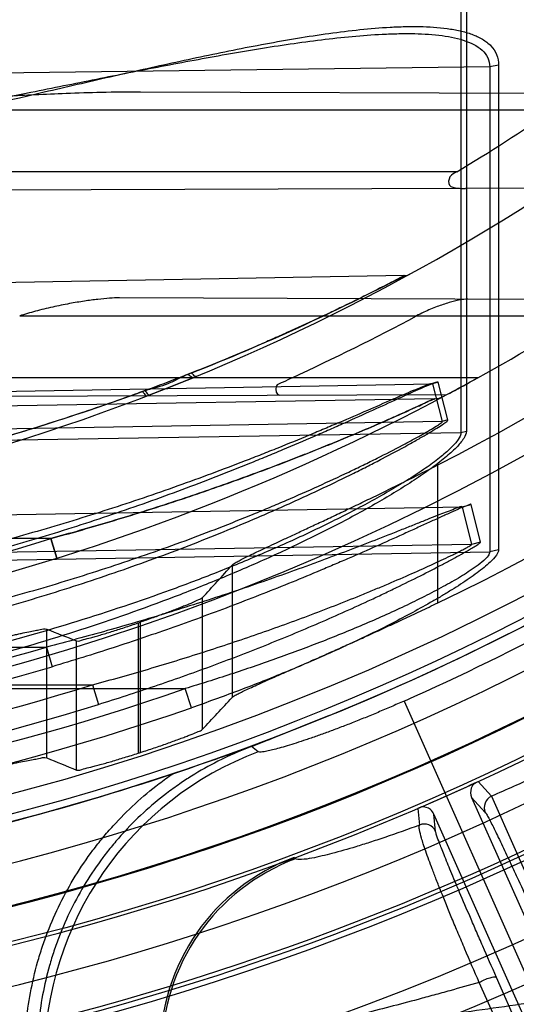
# Model space of a CAD drawing. Header units: millimetres. Extents: x 0 to 297, y 0 to 210.
# Tile 18 of 256: x 145.9488 to 146.0332, y 90.626 to 90.7934. Entities that reach past the tile are written whole.
import ezdxf

# ---------------------------------------------------------------- set-up
doc = ezdxf.new("R2010")
doc.units = ezdxf.units.MM
doc.header["$LTSCALE"] = 16.335
doc.layers.get('0').update_dxf_attribs({"linetype": 'CONTINUOUS'})
for name, color, linetype in [('01_GLOBAL', 7, 'CONTINUOUS'), ('INTFCLR_1', 7, 'CONTINUOUS'), ('INTFCLR_144815', 7, 'CONTINUOUS')]:
    doc.layers.add(name, color=color, linetype=linetype)

msp = doc.modelspace()

# ---------------------------------------------------------------- linework, layer by layer
at = {"color": 7, "linetype": 'Continuous'}
msp.add_circle((146.8548034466, 92.13446435), 2.66, dxfattribs=at)
at = {"color": 9, "linetype": 'Continuous'}
msp.add_arc((146.8548034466, 92.13446435), 2.6259090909, 182.9674534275, 267.0325465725, dxfattribs=at)
at = {"layer": '01_GLOBAL', "color": 7, "linetype": 'Continuous'}
msp.add_circle((146.8548034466, 92.13446435), 2.695, dxfattribs=at)
at = {"layer": 'INTFCLR_1', "color": 9, "linetype": 'Continuous'}
for p, q in [((146.0237571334, 90.8010876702), (146.0237571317, 90.7232192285)), ((146.0246863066, 90.8012645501), (146.0246863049, 90.7234472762)), ((146.0301730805, 90.785622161), (146.0286589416, 90.7853406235)), ((146.0301730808, 90.78562215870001), (146.0301730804, 90.7032798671)), ((146.0286589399, 90.7853406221), (145.8640466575, 90.78317755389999)), ((146.0286589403, 90.7853406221), (146.0286589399, 90.7029168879)), ((146.0488841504, 90.7807881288), (145.9692814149, 90.78106599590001)), ((145.9117306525, 90.7780186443), (146.0394833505, 90.7780186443)), ((146.0230607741, 90.7675186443), (145.8326077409, 90.7675186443)), ((146.0245442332, 90.764664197), (145.9223188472, 90.7643073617)), ((146.0141199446, 90.7498650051), (145.8396077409, 90.7468188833)), ((146.0488330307, 90.74578830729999), (145.9657333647, 90.746078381)), ((145.9487531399, 90.74301864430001), (146.0444739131, 90.74301864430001)), ((146.0266575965, 90.7325186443), (145.9091496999, 90.7325186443)), ((145.8396077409, 90.7283619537), (146.0189479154, 90.7314900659)), ((146.0189479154, 90.7314900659), (146.0188638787, 90.7315212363)), ((146.0198976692, 90.7317360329), (146.0189479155, 90.7314900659)), ((146.0189479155, 90.7314900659), (146.0205980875, 90.72510026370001)), ((146.0215404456, 90.7253423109), (146.0198976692, 90.7317360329)), ((146.019255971, 90.7289514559), (145.8640466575, 90.72624226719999)), ((145.9083029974, 90.72925843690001), (146.021387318, 90.7296531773)), ((146.0205980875, 90.72510026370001), (145.8396077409, 90.72194336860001)), ((146.0215404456, 90.7253423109), (146.0205980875, 90.72510026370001)), ((145.8396077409, 90.7200994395), (146.0237571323, 90.7232192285)), ((146.0237571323, 90.7232192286), (146.0246863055, 90.7234472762)), ((145.8640466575, 90.707800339), (146.02396035, 90.7105896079)), ((146.02396035, 90.7105896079), (146.0239103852, 90.7106061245)), ((146.02396035, 90.7105896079), (146.0255064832, 90.71098023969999)), ((146.02396035, 90.7105896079), (146.0255708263, 90.70419911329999)), ((146.0271054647, 90.7045838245), (146.0255064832, 90.71098023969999)), ((145.9540553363, 90.7051822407), (145.8606077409, 90.7051822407)), ((146.0255708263, 90.70419911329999), (145.8640466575, 90.7013817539)), ((145.9550406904, 90.7018423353), (145.9540553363, 90.7051822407)), ((145.9540553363, 90.7051822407), (145.955040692, 90.7018423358)), ((146.0271054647, 90.7045838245), (146.0255708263, 90.70419911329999)), ((145.8640466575, 90.7001280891), (146.0286589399, 90.7029168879)), ((146.0301730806, 90.703279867), (146.02865894, 90.7029168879)), ((145.8606077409, 90.68675566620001), (145.9533156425, 90.68675566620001)), ((145.9533156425, 90.68675566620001), (145.9542482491, 90.68340235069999)), ((145.8606077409, 90.6803370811), (145.9611497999, 90.6803370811)), ((145.9611499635, 90.6803370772), (145.9621288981, 90.6769982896)), ((145.8326077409, 90.6796875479), (145.976882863, 90.6796875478)), ((145.9779654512, 90.67643207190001), (145.976882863, 90.6796875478))]:
    msp.add_line(p, q, dxfattribs=at)
at = {"layer": 'INTFCLR_1', "color": 6, "linetype": 'Continuous'}
for p, q in [((146.0394220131, 90.76471613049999), (146.0245442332, 90.764664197)), ((145.978781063, 90.7327499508), (145.9782187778, 90.7325186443))]:
    msp.add_line(p, q, dxfattribs=at)
at = {"layer": 'INTFCLR_1', "color": 7, "linetype": 'Continuous'}
for p, q in [((145.9705458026, 90.7294703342), (145.9782187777, 90.7325186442)), ((145.9782187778, 90.7325186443), (145.9766829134, 90.73189143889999)), ((146.0266575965, 90.7325186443), (146.0251005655, 90.73166102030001)), ((145.9762656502, 90.7317236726), (145.9708273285, 90.7295789))]:
    msp.add_line(p, q, dxfattribs=at)
at = {"layer": 'INTFCLR_1', "color": 6, "linetype": 'Continuous'}
for centre, radius, start, end in [((145.8396077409, 91.0702686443), 0.4224162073, 270, 90.00000002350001), ((145.8396077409, 91.0702686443), 0.4014439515, 270, 90.00000002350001), ((145.8415251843, 91.06953893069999), 0.3523796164, 301.0088492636, 304.1786423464), ((145.8396077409, 91.0702686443), 0.3860864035, 298.9781910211, 302.8139688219), ((145.8389862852, 91.0731854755), 0.3747125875, 294.6129913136, 298.2222021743), ((145.8398795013, 91.07027185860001), 0.411836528, 273.3847160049, 287.2678979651)]:
    msp.add_arc(centre, radius, start, end, dxfattribs=at)
at = {"layer": 'INTFCLR_1', "color": 9, "linetype": 'Continuous'}
for centre, radius, start, end in [((145.8396077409, 91.0702686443), 0.2950857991, 270.0000000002, 337.5066823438), ((145.8396077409, 91.0702686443), 0.3650864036, 269.9999999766, 303.1824438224), ((145.8426699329, 91.0769385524), 0.3692862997, 291.5005301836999, 297.6632614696), ((146.0140832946, 90.75196468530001), 0.0021, 271.0000000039, 298.7289681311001), ((145.9866574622, 90.7113994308), 0.0235888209, 111.486817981, 112.9469111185), ((145.8396077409, 91.0702686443), 0.3860864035, 269.9999999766, 298.0879374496), ((146.0191948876, 90.73245092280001), 0.0035, 271.0000000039, 297.9955409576), ((145.8396683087, 91.0702714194), 0.3825892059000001, 273.653326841, 287.396429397), ((145.8394015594, 91.0702714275), 0.4000759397, 273.531716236, 286.5427789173), ((145.8393409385, 91.07026881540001), 0.4035707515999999, 273.5313428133, 286.5425042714), ((145.8399456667, 91.0702439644), 0.4083111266, 273.3839117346, 287.2680685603), ((145.8409375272, 91.07015033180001), 0.4134517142, 273.1956074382, 289.1963105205), ((145.8408871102, 91.0701489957), 0.4168974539, 272.2498865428, 289.1963144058)]:
    msp.add_arc(centre, radius, start, end, dxfattribs=at)
at = {"layer": 'INTFCLR_1', "color": 7, "linetype": 'Continuous'}
for centre, radius, start, end in [((145.8396077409, 91.0702686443), 0.3860864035, 298.0879374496, 298.9781910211), ((145.8496265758, 91.0517402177), 0.3650230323, 298.0698537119, 298.7327882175), ((145.8410322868, 91.06763413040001), 0.3830914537, 298.0854886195, 298.7168410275)]:
    msp.add_arc(centre, radius, start, end, dxfattribs=at)
at = {"layer": 'INTFCLR_1', "color": 9, "linetype": 'Continuous'}
for points, knots in [([(145.861154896, 90.7642087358), (145.8646467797, 90.7645197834), (145.8700762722, 90.7650905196), (145.8774271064, 90.7660263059), (145.8851501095, 90.76712312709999), (145.8947603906, 90.7686832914), (145.9100353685, 90.77150702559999), (145.9289633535, 90.77552084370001), (145.9477588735, 90.7798760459), (145.9627225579, 90.7833516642), (145.9720401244, 90.7854612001), (145.9794715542, 90.7870653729), (145.9850043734, 90.78820575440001), (145.9904946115, 90.7892662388), (145.9959286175, 90.7902231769), (146.001286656, 90.7910466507), (146.0065447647, 90.7916984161), (146.0108593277, 90.7920596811), (146.0142424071, 90.79219585), (146.0174809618, 90.7922094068), (146.020623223, 90.7920226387), (146.0235937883, 90.79150559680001), (146.0256138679, 90.7909334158), (146.0274148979, 90.7901213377), (146.0289185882, 90.78899262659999), (146.0299580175, 90.78745427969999), (146.0301730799, 90.7862339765), (146.0301730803, 90.7856221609)], [0, 0, 0, 0, 0.06019431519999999, 0.0937217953, 0.1272320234, 0.1941274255, 0.2608760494, 0.3939366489, 0.5263069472, 0.5921519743, 0.6577085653, 0.6903391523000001, 0.7226899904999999, 0.7547041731, 0.7863477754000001, 0.817424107, 0.8477738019, 0.8773067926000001, 0.8917350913, 0.9058958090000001, 0.9329161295, 0.9456330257, 0.9576063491, 0.9688770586, 0.9793861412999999, 0.9894949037, 1, 1, 1, 1]), ([(145.8640464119, 90.76706359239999), (145.8665034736, 90.767270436), (145.8708828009, 90.76768083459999), (145.8771741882, 90.76836894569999), (145.8848315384, 90.7693044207), (145.8943604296, 90.7706372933), (145.9095047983, 90.773054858), (145.9282765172, 90.77650293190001), (145.946925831, 90.7802623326), (145.9617681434, 90.78327143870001), (145.9710087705, 90.78510181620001), (145.9783778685, 90.78649629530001), (145.9838652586, 90.787489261), (145.9893104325, 90.7884142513), (145.9946998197, 90.7892507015), (146.0000137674, 90.7899725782), (146.0052283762, 90.7905465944), (146.0096115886, 90.79087594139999), (146.0122543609, 90.7909703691), (146.0131934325, 90.7909866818)], [0, 0, 0, 0, 0.0489322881, 0.0872815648, 0.1255925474, 0.2020168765, 0.2782050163, 0.4299198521, 0.5807251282, 0.6557395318, 0.7304548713, 0.7676637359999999, 0.8045717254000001, 0.8411178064, 0.8772671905, 0.9127986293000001, 0.9475317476, 0.9813615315, 1, 1, 1, 1]), ([(146.0131934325, 90.7909866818), (146.0139052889, 90.7909990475), (146.0161765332, 90.7910067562), (146.0191823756, 90.7908582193), (146.0221280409, 90.79041809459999), (146.0241257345, 90.7899299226), (146.0259024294, 90.7892373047), (146.0273850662, 90.7882792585), (146.0284326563, 90.7869576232), (146.0286589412, 90.78587265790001), (146.0286589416, 90.7853406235)], [0, 0, 0, 0, 0.1193284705, 0.3807072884, 0.5033092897, 0.6180591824, 0.7247147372, 0.8216115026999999, 0.9108285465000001, 1, 1, 1, 1]), ([(146.0141199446, 90.7498650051), (146.0131143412, 90.7493377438), (146.0115936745, 90.74854939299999), (146.0094792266, 90.7474718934), (146.0070351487, 90.7462419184), (146.0043589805, 90.7449245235), (146.0014862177, 90.74354393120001), (145.9983225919, 90.74205021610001), (145.9950386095, 90.7405431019), (145.9916530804, 90.7390348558), (145.9881303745, 90.7374978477), (145.9817859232, 90.73481807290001), (145.9724771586, 90.731146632), (145.9629406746, 90.7277388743), (145.9551338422, 90.725164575), (145.9471978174, 90.7226931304), (145.937163, 90.7198412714), (145.9249929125, 90.7168173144), (145.9086661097, 90.71333364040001), (145.8881203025, 90.71000643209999), (145.8637023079, 90.70768352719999), (145.8475074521, 90.7071809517), (145.8396077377, 90.7071814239)], [0, 0, 0, 0, 0.0187784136, 0.0283277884, 0.0392482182, 0.0640293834, 0.0776580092, 0.09196060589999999, 0.1218891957, 0.1374137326, 0.153256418, 0.1854526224, 0.251312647, 0.3187201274, 0.3529062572, 0.3872583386, 0.456181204, 0.5254040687, 0.5946131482, 0.7322372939, 0.8693511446, 1, 1, 1, 1]), ([(145.9782187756, 90.7325186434), (145.9781672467, 90.7325127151), (145.9778341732, 90.7326035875), (145.9776246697, 90.7328967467), (145.9774606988, 90.73312158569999)], [0, 0, 0, 0, 0.1571079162, 1, 1, 1, 1]), ([(145.9787810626, 90.7327499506), (145.9787358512, 90.732731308), (145.9783757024, 90.73277367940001), (145.9781789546, 90.73311221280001), (145.9780171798, 90.7333488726)], [0, 0, 0, 0, 0.1457333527, 1, 1, 1, 1]), ([(146.0198976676, 90.731736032), (146.0198766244, 90.7318176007), (146.0194077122, 90.7316644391), (146.0188941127, 90.73150979), (146.0177859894, 90.7310439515), (146.0167427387, 90.7305918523), (146.0157296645, 90.7301399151), (146.0145518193, 90.72960949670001), (146.0122148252, 90.7285457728), (146.0085791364, 90.7268833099), (146.004719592, 90.7251425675), (146.001410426, 90.7236757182), (145.9979008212, 90.72214105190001), (145.9943072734, 90.7206055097), (145.9906399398, 90.71907889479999), (145.9849632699, 90.7167593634), (145.9762716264, 90.7133805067), (145.9644270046, 90.7091726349), (145.9543343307, 90.7059339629), (145.9461328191, 90.7035160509), (145.9378509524, 90.70121855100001), (145.9295048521, 90.6991204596), (145.9211011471, 90.6972264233), (145.9126651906, 90.6954708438), (145.9020911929, 90.6935427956), (145.8851550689, 90.6910322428), (145.8643293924, 90.6889977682), (145.8477014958, 90.68845942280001), (145.8396077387, 90.6884540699)], [0, 0, 0, 0, 0.0013514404, 0.0051117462, 0.0111694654, 0.0192133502, 0.0238581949, 0.028879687, 0.0399624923, 0.0650326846, 0.09302694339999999, 0.1078824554, 0.1231033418, 0.1544783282, 0.1705742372, 0.186831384, 0.2528572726, 0.3201560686, 0.3884586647, 0.4228741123, 0.4573253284, 0.52633651, 0.5609061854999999, 0.5955214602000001, 0.6645675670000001, 0.733304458, 0.8701529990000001, 1, 1, 1, 1]), ([(146.0188636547, 90.73152102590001), (146.0184870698, 90.73151439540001), (146.0174004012, 90.73101011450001), (146.0157815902, 90.73040779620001), (146.0138917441, 90.7295787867), (146.0113060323, 90.72845993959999), (146.0076889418, 90.7268747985), (146.0038504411, 90.72522070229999), (146.0005593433, 90.72382573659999), (145.9970684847, 90.7223663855), (145.993494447, 90.7209063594), (145.9898474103, 90.71945509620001), (145.9842000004, 90.7172493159), (145.9755531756, 90.71403671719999), (145.9637733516, 90.7100381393), (145.9537380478, 90.7069620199), (145.9455831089, 90.70466583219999), (145.9373453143, 90.70248351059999), (145.9290452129, 90.70049147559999), (145.9206890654, 90.698693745), (145.9122983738, 90.6970271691), (145.9017815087, 90.6951973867), (145.8849360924, 90.6928152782), (145.8642132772, 90.6908850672), (145.8476688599, 90.6903747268), (145.8396077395, 90.69036977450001)], [0, 0, 0, 0, 0.006095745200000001, 0.0187161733, 0.0283459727, 0.039384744, 0.0643536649, 0.09223808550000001, 0.1070379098, 0.1222039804, 0.1534738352, 0.1695201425, 0.1857302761, 0.2515978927, 0.31878918, 0.3870365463, 0.4214437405, 0.4558992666, 0.5249549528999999, 0.5595635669, 0.5942281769, 0.6634010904, 0.7322967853, 0.8695355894, 1, 1, 1, 1]), ([(145.9701091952, 90.7303359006), (145.9675389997, 90.729378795), (145.9636485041, 90.727998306), (145.9584138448, 90.7262464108), (145.950452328, 90.72365325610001), (145.9410484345, 90.7208840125), (145.9301752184, 90.71809947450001), (145.9192307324, 90.7155227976), (145.9054711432, 90.712795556), (145.8888799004, 90.7102562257), (145.8722357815, 90.7084581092), (145.8558054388, 90.7074068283), (145.8449202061, 90.7071861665), (145.8396077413, 90.70718142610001)], [0, 0, 0, 0, 0.0617613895, 0.09294716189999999, 0.1243056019, 0.2503181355, 0.3136033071, 0.3770490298, 0.5034991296, 0.6293644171, 0.7549040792, 0.8803678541, 1, 1, 1, 1]), ([(145.9540553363, 90.7051822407), (145.9572729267, 90.7060597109), (145.9636699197, 90.70787102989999), (145.9731601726, 90.7108191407), (145.9825072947, 90.7139699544), (145.9901831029, 90.7167603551), (145.9962143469, 90.719083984), (145.9999127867, 90.7205537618), (146.0028092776, 90.7217382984), (146.0055877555, 90.72289301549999), (146.0088941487, 90.72429654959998), (146.0120365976, 90.72567864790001), (146.0143914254, 90.7267208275), (146.0158576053, 90.72739747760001), (146.0175041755, 90.7281047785), (146.0179531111, 90.7284584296), (146.0194472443, 90.7289547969), (146.019255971, 90.7289514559)], [0, 0, 0, 0, 0.1439991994, 0.2870321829, 0.4290317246, 0.569854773, 0.6396317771, 0.7080941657, 0.7416890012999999, 0.7747394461, 0.8380349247, 0.8965827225, 0.9235689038, 0.948114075, 0.9691313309, 0.9917401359, 1, 1, 1, 1]), ([(146.019255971, 90.7289514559), (146.0181720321, 90.7284463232), (146.0165733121, 90.72771120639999), (146.0144046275, 90.72673143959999), (146.0127143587, 90.7259763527), (146.0108934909, 90.7251724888), (146.0082904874, 90.7240413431), (146.0048812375, 90.72259236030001), (146.0013786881, 90.7211473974), (145.9984842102, 90.719987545), (145.9955165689, 90.7188144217), (145.9902389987, 90.71678201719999), (145.9825772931, 90.71399479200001), (145.9748006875, 90.711370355), (145.9684866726, 90.7093689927), (145.9621031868, 90.7074263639), (145.9572805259, 90.7060619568), (145.9540553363, 90.7051822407)], [0, 0, 0, 0, 0.0516329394, 0.07597447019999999, 0.1027491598, 0.1315643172, 0.161913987, 0.2252911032, 0.2915055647, 0.3255023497, 0.3599250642, 0.4292866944, 0.5696783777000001, 0.7119074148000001, 0.7836251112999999, 0.8556591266, 1, 1, 1, 1]), ([(145.839607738, 90.67869986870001), (145.847845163, 90.67869437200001), (145.8647069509, 90.67921554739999), (145.890075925, 90.6816485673), (145.9113561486, 90.6851302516), (145.9282235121, 90.68877200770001), (145.9387106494, 90.6914122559), (145.9470575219, 90.69374422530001), (145.9553428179, 90.6962145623), (145.9655481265, 90.6995489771), (145.9775363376, 90.7039361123), (145.9863336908, 90.7075138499), (145.9920787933, 90.71000515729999), (145.9957925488, 90.7116563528), (146.0002864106, 90.7137288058), (146.0046505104, 90.71584150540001), (146.0079948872, 90.71752216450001), (146.0110694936, 90.719106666), (146.0139428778, 90.720643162), (146.0162979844, 90.7219602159), (146.0174847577, 90.7226423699), (146.0185074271, 90.7232395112), (146.0195622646, 90.72388702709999), (146.020642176, 90.72454609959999), (146.0211569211, 90.72498296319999), (146.021566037, 90.7252422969), (146.021540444, 90.7253423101)], [0, 0, 0, 0, 0.1300529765, 0.2661331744, 0.402088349, 0.470213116, 0.5385310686, 0.5727885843, 0.6070347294, 0.6750245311, 0.7422550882, 0.8085420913, 0.8249272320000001, 0.8411193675, 0.8727084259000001, 0.9030533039, 0.9176641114, 0.9318012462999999, 0.9576606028, 0.9691087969, 0.9743905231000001, 0.9792876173, 0.987752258, 0.9942421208, 0.9983701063, 1, 1, 1, 1]), ([(145.8396077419, 90.68077621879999), (145.8478128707, 90.6807703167), (145.8645921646, 90.6812632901), (145.88983243, 90.68356969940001), (145.9110002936, 90.6868720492), (145.9277811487, 90.69032930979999), (145.9382134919, 90.6928364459), (145.946517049, 90.6950515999), (145.9547560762, 90.6973976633), (145.9649040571, 90.7005648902), (145.9768274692, 90.70473432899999), (145.9855806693, 90.7081369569), (145.991297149, 90.71050703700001), (145.994990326, 90.7120771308), (145.9994592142, 90.7140479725), (146.0038003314, 90.71605799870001), (146.0071271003, 90.71765720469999), (146.0101844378, 90.7191645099), (146.0130420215, 90.7206264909), (146.0153850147, 90.7218803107), (146.016565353, 90.7225296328), (146.0175823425, 90.7230978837), (146.0186299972, 90.72371400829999), (146.0197062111, 90.72434127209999), (146.0202128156, 90.7247568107), (146.0206240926, 90.72500370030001), (146.0205980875, 90.72510026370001)], [0, 0, 0, 0, 0.1306793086, 0.2671604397, 0.403412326, 0.4716301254, 0.5399963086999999, 0.5742589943, 0.60849664, 0.6764261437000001, 0.7435348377, 0.8096344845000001, 0.8259621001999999, 0.8420927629, 0.8735480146, 0.9037457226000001, 0.9182784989, 0.9323352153, 0.9580328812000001, 0.9694018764, 0.9746449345, 0.9795046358, 0.9878997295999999, 0.9943285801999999, 0.9984072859, 1, 1, 1, 1]), ([(146.0237571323, 90.7232192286), (146.0237585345, 90.7227994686), (146.0232307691, 90.7217966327), (146.0219483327, 90.7204106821), (146.020038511, 90.7187878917), (146.0176407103, 90.7170444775), (146.0148827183, 90.7152354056), (146.0107806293, 90.71275946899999), (146.0064085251, 90.7103699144), (146.00182867, 90.70804510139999), (145.9970009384, 90.7057125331), (145.990782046, 90.70290156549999), (145.983137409, 90.69973070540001), (145.9727413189, 90.6957490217), (145.9595159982, 90.6912744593), (145.9433810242, 90.6866563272), (145.926999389, 90.682754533), (145.9159511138, 90.6806456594), (145.9103981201, 90.6796875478)], [0, 0, 0, 0, 0.0102308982, 0.0258195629, 0.0465372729, 0.07094893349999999, 0.09813150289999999, 0.1268757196, 0.1877218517, 0.2195079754, 0.2520561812, 0.3183951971, 0.3858144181, 0.4537427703, 0.5897004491, 0.725948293, 0.8626566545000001, 1, 1, 1, 1]), ([(146.0246863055, 90.7234472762), (146.0246863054, 90.7230080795), (146.0241654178, 90.7219608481), (146.0228720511, 90.7204974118), (146.0209527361, 90.7187899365), (146.0185409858, 90.71695524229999), (146.0157672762, 90.7150538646), (146.0116461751, 90.7124501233), (146.0072501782, 90.7099371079), (146.0026438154, 90.7074921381), (145.9977927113, 90.70503818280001), (145.9915413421, 90.7020847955), (145.9838572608, 90.69874591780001), (145.9734091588, 90.6945603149), (145.9601183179, 90.6898495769), (145.9438967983, 90.6849858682), (145.9274273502, 90.680878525), (145.9163187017, 90.67863758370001), (145.9107326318, 90.6776386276)], [0, 0, 0, 0, 0.0105762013, 0.0264755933, 0.0474618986, 0.0721050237, 0.09948727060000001, 0.1283920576, 0.1894824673, 0.2213568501, 0.2539711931, 0.3203882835, 0.3878155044, 0.4556932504, 0.5913945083, 0.7272133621, 0.8633490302, 1, 1, 1, 1]), ([(146.0239104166, 90.7106061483), (146.0234783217, 90.7105991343), (146.0222410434, 90.7099935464), (146.020423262, 90.7093824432), (146.0183893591, 90.7085510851), (146.0165099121, 90.7078053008), (146.0145013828, 90.7069995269), (146.0116502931, 90.7058727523), (146.0079398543, 90.7044109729), (146.0041333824, 90.70295744), (146.0010019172, 90.7017788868), (145.9978016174, 90.7005944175), (145.9921211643, 90.6985424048), (145.9838878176, 90.69571053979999), (145.9738431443, 90.6925028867), (145.9636411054, 90.6894940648), (145.9567665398, 90.6876477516), (145.9533156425, 90.68675566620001)], [0, 0, 0, 0, 0.0173850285, 0.0533311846, 0.0782234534, 0.1054977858, 0.1347463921, 0.1652626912, 0.2288340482, 0.2951743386, 0.3291763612, 0.3634359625, 0.4324534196, 0.5721449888, 0.7136705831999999, 0.8566102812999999, 1, 1, 1, 1]), ([(146.0255064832, 90.71098023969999), (146.0254822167, 90.7110769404), (146.0249187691, 90.7107903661), (146.0243319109, 90.7106489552), (146.0230679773, 90.7100594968), (146.0219116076, 90.7095559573), (146.020820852, 90.709059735), (146.0196075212, 90.70850799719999), (146.017993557, 90.7077701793), (146.0159674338, 90.70684568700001), (146.0130937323, 90.70554103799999), (146.0093500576, 90.703861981), (146.0055114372, 90.70217895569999), (146.0023511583, 90.70082078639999), (145.9991234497, 90.6994532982), (145.9933978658, 90.6970815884), (145.9850964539, 90.693806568), (145.9749644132, 90.6900870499), (145.9646722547, 90.6865961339), (145.9577333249, 90.68443749), (145.9542482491, 90.68340235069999)], [0, 0, 0, 0, 0.0039104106, 0.0150974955, 0.0322013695, 0.0539793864, 0.0661306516, 0.0789488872, 0.1063294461, 0.1356968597, 0.1663127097, 0.2301093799, 0.2966250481, 0.3307039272, 0.3650239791, 0.4341153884, 0.5737737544, 0.7150116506, 0.8574056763, 1, 1, 1, 1]), ([(145.9611499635, 90.6803370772), (145.9643259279, 90.6811946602), (145.9706396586, 90.682971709), (145.9800114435, 90.6858555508), (145.9892451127, 90.688943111), (145.996829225, 90.6916851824), (146.0027903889, 90.6939766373), (146.0064471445, 90.6954336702), (146.0093120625, 90.69661286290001), (146.0120653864, 90.6977665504), (146.0153377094, 90.69918239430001), (146.0184679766, 90.7005837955), (146.020769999, 90.70166654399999), (146.0220799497, 90.70229065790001), (146.0230307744, 90.70275972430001), (146.0237423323, 90.7031170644), (146.0244038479, 90.7034673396), (146.0250456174, 90.70379816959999), (146.0253251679, 90.7040137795), (146.0255927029, 90.70414658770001), (146.0255708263, 90.70419911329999)], [0, 0, 0, 0, 0.1433710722, 0.285824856, 0.4272963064, 0.5676519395, 0.6372511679, 0.7056207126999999, 0.7391983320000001, 0.7722708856, 0.8357217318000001, 0.8945872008, 0.9217222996, 0.9466038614, 0.9577926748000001, 0.9679849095, 0.9811404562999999, 0.9911243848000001, 0.9975202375, 1, 1, 1, 1]), ([(145.9621288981, 90.6769982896), (145.9653353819, 90.6779950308), (145.9717086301, 90.6800658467), (145.9811612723, 90.68341238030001), (145.9904751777, 90.6869880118), (145.9981197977, 90.6901606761), (146.0041298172, 90.69280333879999), (146.007816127, 90.6944872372), (146.0107053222, 90.6958458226), (146.0134831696, 90.697177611), (146.0167862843, 90.698807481), (146.0199397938, 90.70042816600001), (146.0222654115, 90.7016666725), (146.0237947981, 90.7025055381), (146.0250340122, 90.70320340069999), (146.0259323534, 90.7037439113), (146.026569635, 90.7041214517), (146.026872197, 90.7043755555), (146.0271204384, 90.70452369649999), (146.0271054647, 90.7045838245)], [0, 0, 0, 0, 0.1423708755, 0.2840927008, 0.4251178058, 0.5653296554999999, 0.6349798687, 0.7034793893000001, 0.7371561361, 0.7703470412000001, 0.8340956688, 0.8933152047, 0.9206927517, 0.9457692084, 0.9673778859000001, 0.9806970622, 0.9908468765, 0.9973727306, 1, 1, 1, 1]), ([(146.02865894, 90.7029168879), (146.0286586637, 90.70268313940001), (146.0283307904, 90.702116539), (146.0271390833, 90.7009442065), (146.025493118, 90.6998028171), (146.0231814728, 90.698359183), (146.0212273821, 90.69725383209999), (146.0191681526, 90.69615682), (146.0169824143, 90.69503763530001), (146.012985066, 90.69309337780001), (146.008273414, 90.69099247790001), (146.0034361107, 90.68898730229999), (145.9984951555, 90.687021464), (145.9922313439, 90.684694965), (145.9846085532, 90.6820873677), (145.9794691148, 90.680469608), (145.976882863, 90.6796875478)], [0, 0, 0, 0, 0.0122479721, 0.0318243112, 0.08869603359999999, 0.11586088, 0.1748654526, 0.2061881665, 0.2381328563, 0.3035241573, 0.4390840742, 0.508358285, 0.5778976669, 0.7177089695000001, 0.8584252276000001, 1, 1, 1, 1]), ([(146.0301730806, 90.703279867), (146.0301730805, 90.7029460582), (146.029692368, 90.7021405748), (146.0287904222, 90.7012140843), (146.0276566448, 90.7002351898), (146.0264699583, 90.6993208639), (146.02465351, 90.6980267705), (146.0226843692, 90.6967510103), (146.0206046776, 90.69548462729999), (146.0184022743, 90.69419435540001), (146.0143777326, 90.6919550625), (146.0096244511, 90.6895298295), (146.0047436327, 90.6872056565), (145.9997629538, 90.68493850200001), (145.9934507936, 90.68224465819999), (145.9857635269, 90.6792217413), (145.9805759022, 90.6773409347), (145.9779654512, 90.67643207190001)], [0, 0, 0, 0, 0.0168899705, 0.043970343, 0.06663985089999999, 0.0922747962, 0.1198436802, 0.1794312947, 0.2109534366, 0.2430411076, 0.3085773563, 0.4439586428, 0.512948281, 0.582098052, 0.7208369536, 0.8601406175, 1, 1, 1, 1])]:
    msp.add_open_spline(points, degree=3, knots=knots, dxfattribs=at)
at = {"layer": 'INTFCLR_1', "color": 7, "linetype": 'Continuous'}
for points, knots in [([(145.969281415, 90.78106599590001), (145.9670674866, 90.7810517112), (145.9628523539, 90.7810179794), (145.9568718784, 90.7808075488), (145.951527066, 90.780581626), (145.9467604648, 90.7803507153), (145.9424756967, 90.7801278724), (145.9386017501, 90.77991821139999), (145.9350858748, 90.7797227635), (145.931884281, 90.77953972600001), (145.9289594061, 90.7793679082), (145.9262828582, 90.7792067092), (145.9238339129, 90.779055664), (145.9215902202, 90.77891169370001), (145.9195352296, 90.7787729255), (145.9176489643, 90.7786370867), (145.9159430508, 90.7785036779), (145.9139844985, 90.77832954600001), (145.9125995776, 90.7781805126), (145.9117306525, 90.7780186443)], [0, 0, 0, 0, 0.1152136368, 0.2193398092, 0.3113910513, 0.3936041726, 0.4676792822, 0.5346686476, 0.5954964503, 0.6509253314, 0.7015492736, 0.7479671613, 0.7904633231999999, 0.8292326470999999, 0.8649675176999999, 0.897646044, 0.9276489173, 0.9540038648, 1, 1, 1, 1]), ([(145.9657333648, 90.746078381), (145.9651697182, 90.7460800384), (145.9639364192, 90.7460285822), (145.9619482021, 90.7458391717), (145.9596752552, 90.74553235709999), (145.9571120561, 90.7450977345), (145.954323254, 90.74452940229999), (145.9514917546, 90.7438495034), (145.9496329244, 90.7433062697), (145.9487531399, 90.74301864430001)], [0, 0, 0, 0, 0.0977212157, 0.2138031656, 0.3461778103, 0.4952697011, 0.6644560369, 0.8395251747, 1, 1, 1, 1]), ([(145.9774606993, 90.73312158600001), (145.9768716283, 90.732863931), (145.9757032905, 90.732325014), (145.9739680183, 90.7314212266), (145.9718971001, 90.7308022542), (145.9704367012, 90.73042840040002), (145.9696225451, 90.7302010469)], [0, 0, 0, 0, 0.2299184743, 0.4602849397, 0.6977218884, 1, 1, 1, 1]), ([(145.9696225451, 90.7302010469), (145.9697095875, 90.7300708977), (145.9699044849, 90.7297927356), (145.9703599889, 90.7293108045), (145.9705458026, 90.7294703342)], [0, 0, 0, 0, 0.3899957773, 1, 1, 1, 1]), ([(145.9708273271, 90.72957889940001), (145.9707207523, 90.729537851), (145.9703832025, 90.729857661), (145.9702279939, 90.73012425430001), (145.9701091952, 90.7303359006)], [0, 0, 0, 0, 0.3199829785, 1, 1, 1, 1])]:
    msp.add_open_spline(points, degree=3, knots=knots, dxfattribs=at)
at = {"layer": 'INTFCLR_1', "color": 6, "linetype": 'Continuous'}
for points, knots in [([(146.0230607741, 90.7675186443), (146.0226421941, 90.7672670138), (146.0217209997, 90.766869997), (146.021474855, 90.7649286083), (146.0232209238, 90.76474453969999), (146.0240886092, 90.7646626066), (146.0245442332, 90.764664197)], [0, 0, 0, 0, 0.2574350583, 0.5027300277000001, 0.7598359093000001, 1, 1, 1, 1]), ([(146.0249501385, 90.7458716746), (146.0245015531, 90.74587324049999), (146.0234169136, 90.7457220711), (146.0216688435, 90.74528144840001), (146.0196080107, 90.7445857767), (146.0177563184, 90.74381370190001), (146.016599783, 90.7432414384), (146.0161849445, 90.74301864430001)], [0, 0, 0, 0, 0.1450752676, 0.351760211, 0.5829371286, 0.8477153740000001, 1, 1, 1, 1]), ([(145.9950491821, 90.7325186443), (145.9945420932, 90.73228650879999), (145.9937298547, 90.7317217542), (145.9919333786, 90.73135707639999), (145.9923817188, 90.7295519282), (145.9929001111, 90.7295537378)], [0, 0, 0, 0, 0.3595817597, 0.6657584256, 1, 1, 1, 1])]:
    msp.add_open_spline(points, degree=3, knots=knots, dxfattribs=at)
at = {"layer": 'INTFCLR_144815', "color": 9, "linetype": 'Continuous'}
for p, q in [((146.0198215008, 90.69425599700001), (146.0198215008, 90.7177013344)), ((145.984869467, 90.70067654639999), (145.984869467, 90.67818600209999)), ((145.979792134, 90.69510724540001), (145.979792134, 90.6727529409)), ((145.968908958, 90.69085148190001), (145.968908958, 90.6687158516)), ((145.9693065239, 90.6688440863), (145.9693065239, 90.69098720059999)), ((145.9533460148, 90.66790888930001), (145.9533460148, 90.6897914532)), ((145.9584233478, 90.66585147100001), (145.9584233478, 90.68780218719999)), ((146.0141136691, 90.6775749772), (146.0368235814, 90.6264704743)), ((145.9893159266, 90.6689522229), (145.9881816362, 90.66983905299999)), ((146.0289444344, 90.6614009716), (146.0266657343, 90.6638946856)), ((146.0255704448, 90.6611946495), (146.0279075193, 90.65864397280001)), ((146.0289444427, 90.66140097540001), (146.0410724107, 90.6340305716)), ((146.0164362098, 90.6593402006), (146.0167138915, 90.65649830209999)), ((146.0194572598, 90.655424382), (146.0191756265, 90.6583474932)), ((146.0399623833, 90.60758418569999), (146.0297991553, 90.6306224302)), ((146.0372338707, 90.6067301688), (146.0268632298, 90.6297684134))]:
    msp.add_line(p, q, dxfattribs=at)
at = {"layer": 'INTFCLR_144815', "color": 6, "linetype": 'Continuous'}
for p, q in [((145.9881816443, 90.66983903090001), (146.0013615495, 90.67509184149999)), ((146.0013615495, 90.6750918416), (145.9915217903, 90.6711603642)), ((146.026054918, 90.6635847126), (146.0266657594, 90.66389465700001)), ((146.0255704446, 90.6611946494), (146.0647450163, 90.57320712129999)), ((146.0170752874, 90.6595867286), (146.0164362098, 90.6593402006)), ((146.0583501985, 90.57035996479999), (146.0191756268, 90.6583474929)), ((145.9956610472, 90.6507880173), (145.9953866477, 90.6509932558))]:
    msp.add_line(p, q, dxfattribs=at)
at = {"layer": 'INTFCLR_144815', "color": 7, "linetype": 'Continuous'}
for p, q in [((145.9848734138, 90.6686932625), (145.9915218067, 90.6711604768)), ((145.9915217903, 90.6711603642), (145.9865399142, 90.66928864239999)), ((145.9747727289, 90.6652266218), (145.9848734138, 90.6686932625))]:
    msp.add_line(p, q, dxfattribs=at)
at = {"layer": 'INTFCLR_144815', "color": 6, "linetype": 'Continuous'}
for radius in [0.4466793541, 0.4256665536]:
    msp.add_circle((145.8396077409, 91.0702686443), radius, dxfattribs=at)
for centre, radius, start, end in [((145.8396077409, 91.0702686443), 0.6157754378, 313.9937911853, 154.5150993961), ((145.8396077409, 91.0702686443), 0.5947754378, 312.9543589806, 154.5144414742), ((145.8396077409, 91.0702686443), 0.5751005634, 282.2440355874, 71.2863570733), ((145.8396077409, 91.0702686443), 0.4627266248, 45.0000000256, 314.9999999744), ((145.8396077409, 91.0702686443), 0.4618985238, 44.999999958, 315.000000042), ((145.8396077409, 91.0702686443), 0.461229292, 44.99999997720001, 315.0000000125), ((145.8396077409, 91.0702686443), 0.4472794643, 47.86578076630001, 312.1342192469), ((145.8396077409, 91.0702686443), 0.4408857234, 45.72777364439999, 314.2722263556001), ((145.8396077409, 91.0702686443), 0.4268887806, 45.6663486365, 314.3336513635), ((145.8396077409, 91.0702686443), 0.4169682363, 295.6072723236, 334.3927276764), ((145.8396077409, 91.0702686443), 0.3959554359, 297.0737153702, 332.9262846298), ((145.8396077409, 91.0702686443), 0.5947754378, 205.4855585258, 293.0456409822), ((145.8396077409, 91.0702686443), 0.6157754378, 205.4849006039, 292.0062088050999), ((145.8396077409, 91.0702686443), 0.427, 292.2602718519, 310.9966113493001), ((145.8396077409, 91.0702686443), 0.4008443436, 288.8185484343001, 288.8785955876), ((145.8396077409, 91.0702686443), 0.4977333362, 259.4836750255, 310.0313711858), ((145.8396077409, 91.0702686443), 0.4218571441, 287.8487159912, 287.9054519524), ((145.8396077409, 91.0702686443), 0.427, 280.6326298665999, 288.4538817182), ((145.8396077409, 91.0702686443), 0.4473594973, 293.2829108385, 294.7170891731), ((146.007549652, 90.6182365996), 0.0349416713, 110.3706651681, 180.0115408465)]:
    msp.add_arc(centre, radius, start, end, dxfattribs=at)
at = {"layer": 'INTFCLR_144815', "color": 9, "linetype": 'Continuous'}
for centre, radius, start, end in [((145.8396077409, 91.0702686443), 0.4820383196, 52.2436298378, 307.7563701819), ((145.8396077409, 91.0702686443), 0.4540564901, 52.5411294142, 307.4588705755), ((145.8396077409, 91.0702686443), 0.44073522, 45.7280221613, 314.2719778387), ((145.8396077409, 91.0702686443), 0.4337362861, 45.73034182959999, 314.2696581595), ((145.8396077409, 91.0702686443), 0.5830188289, 203.8266800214, 313.0809380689), ((145.8396077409, 91.0702686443), 0.590019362, 203.8278898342, 312.5732768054), ((145.8396077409, 91.0702686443), 0.6110177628, 203.8266800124, 319.1799903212), ((145.8396077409, 91.0702686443), 0.4297215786, 293.9594928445, 310.8607650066), ((145.8396077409, 91.0702686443), 0.4750435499, 258.4596803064, 309.0091107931), ((145.8396077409, 91.0702686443), 0.4936200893, 259.4138369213, 309.1798196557), ((145.8396077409, 91.0702686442), 0.4971179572, 259.4138369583, 309.1798197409), ((146.0090319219, 90.61643800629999), 0.0560936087, 110.5781994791, 179.8794666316), ((146.0298279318, 90.6594950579), 0.0021006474, 114.8701064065, 203.9018797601), ((146.0175397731, 90.65456672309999), 0.0021006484, 24.098149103, 113.1501153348), ((146.0079514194, 90.6179568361), 0.0350557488, 110.5234172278, 179.8814375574)]:
    msp.add_arc(centre, radius, start, end, dxfattribs=at)
at = {"layer": 'INTFCLR_144815', "color": 7, "linetype": 'Continuous'}
for centre, radius, start, end in [((145.8288979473, 91.1082599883), 0.4664206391, 289.1015914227, 289.5363943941), ((145.9121872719, 90.87475917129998), 0.2185096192, 289.5951061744, 289.8934291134), ((145.771375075, 91.2755146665), 0.643290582, 288.4320807, 289.0679721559)]:
    msp.add_arc(centre, radius, start, end, dxfattribs=at)
at = {"layer": 'INTFCLR_144815', "color": 6, "linetype": 'Continuous'}
for centre, major_axis, ratio, start_param, end_param in [((145.247703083, 91.0702686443), (0.8883082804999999, 0), 0.7456587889, -0.6021168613, -0.5919499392), ((146.22469095, 91.0702686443), (0.5779184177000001, 0), 0.7456587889, -2.0595447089, -2.0496201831), ((145.2225209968, 91.0702686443), (0.9261006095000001, 0), 0.7456587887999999, -0.6133947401, -0.6038052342), ((146.2498730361, 91.0702686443), (0.6157107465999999, 0), 0.7456587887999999, -2.0732771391, -2.0638918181)]:
    msp.add_ellipse(centre, major_axis=major_axis, ratio=ratio, start_param=start_param, end_param=end_param, dxfattribs=at)
for points, knots in [([(145.984869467, 90.70067654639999), (145.9850560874, 90.70088350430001), (145.9855389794, 90.7011307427), (145.9862702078, 90.7015444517), (145.9871273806, 90.7019746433), (145.9881765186, 90.70249040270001), (145.9894201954, 90.70308401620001), (145.990852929, 90.7037584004), (145.9924718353, 90.70451323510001), (145.9942671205, 90.70534704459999), (145.9962367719, 90.70626142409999), (145.998366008, 90.70725291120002), (146.0006521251, 90.70832314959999), (146.003080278, 90.70946856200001), (146.005640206, 90.71068751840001), (146.0083189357, 90.71197698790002), (146.0110944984, 90.71332931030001), (146.0139541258, 90.7147407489), (146.0168720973, 90.7162008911), (146.0188346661, 90.7171969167), (146.0198215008, 90.7177013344)], [0, 0, 0, 0, 0.0214966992, 0.0405828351, 0.0652793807, 0.0952925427, 0.1308285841, 0.1715592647, 0.2174515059, 0.2686150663, 0.3242550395, 0.3849632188, 0.4497974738, 0.5189726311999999, 0.5920632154, 0.6685125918, 0.7483022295, 0.8302286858, 0.9145080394, 1, 1, 1, 1]), ([(145.979792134, 90.69510724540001), (145.9796236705, 90.694924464), (145.9790254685, 90.6947228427), (145.978062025, 90.6942484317), (145.9770000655, 90.6938305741), (145.9759802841, 90.69342218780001), (145.975096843, 90.69307920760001), (145.9741842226, 90.6927330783), (145.9732846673, 90.69239923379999), (145.9723742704, 90.6920657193), (145.9713952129, 90.6917144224), (145.9703573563, 90.6913492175), (145.9696466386, 90.6911035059), (145.9693065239, 90.69098720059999)], [0, 0, 0, 0, 0.0661323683, 0.1594392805, 0.2899398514, 0.3679395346, 0.4520198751, 0.5419855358, 0.6276363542, 0.7072865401, 0.7999357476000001, 0.9043691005, 1, 1, 1, 1]), ([(145.984869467, 90.67818600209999), (145.9850576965, 90.6783894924), (145.9855440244, 90.67862619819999), (145.9862796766, 90.6790245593), (145.9871426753, 90.6794367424), (145.9881986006, 90.67993035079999), (145.9894498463, 90.6804972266), (145.9908906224, 90.6811401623), (145.9925168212, 90.6818582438), (145.9943195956, 90.6826504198), (145.9962955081, 90.6835175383), (145.9984296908, 90.6844561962), (146.0007183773, 90.68546735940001), (146.003145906, 90.6865472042), (146.0057030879, 90.68769449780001), (146.0083751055, 90.6889054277), (146.0111415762, 90.6901733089), (146.0139879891, 90.69149367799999), (146.0168899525, 90.6928571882), (146.0188408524, 90.693785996), (146.0198215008, 90.69425599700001)], [0, 0, 0, 0, 0.0216097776, 0.0408396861, 0.0657121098, 0.095971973, 0.13177605, 0.1727746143, 0.2189756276, 0.2703579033, 0.3262860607, 0.3871934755, 0.4521155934, 0.5213449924, 0.594317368, 0.6706125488, 0.7500420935, 0.8315558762, 0.9152237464, 1, 1, 1, 1]), ([(145.9584233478, 90.68780218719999), (145.9587893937, 90.6876604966), (145.9596317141, 90.68809480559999), (145.9606617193, 90.68827080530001), (145.9616161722, 90.68855378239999), (145.9624679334, 90.6887958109), (145.963402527, 90.6890755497), (145.9644079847, 90.6893830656), (145.9654753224, 90.6897184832), (145.9665908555, 90.690077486), (145.967741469, 90.6904565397), (145.968517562, 90.6907180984), (145.968908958, 90.69085148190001)], [0, 0, 0, 0, 0.1077338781, 0.2245748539, 0.2972630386, 0.3788569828, 0.4681510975, 0.5648552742, 0.6674958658, 0.7752132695, 0.8865056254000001, 1, 1, 1, 1]), ([(145.9183939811, 90.6822307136), (145.9188941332, 90.6823322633), (145.9198937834, 90.6825364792), (145.921390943, 90.6828460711), (145.9228832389, 90.6831583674), (145.9243677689, 90.683472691), (145.9258416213, 90.68378832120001), (145.9273018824, 90.6841044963), (145.9287456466, 90.68442041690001), (145.9301699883, 90.68473524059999), (145.9315719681, 90.68504808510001), (145.932948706, 90.6853580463), (145.9342974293, 90.6856642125), (145.9356154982, 90.68596567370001), (145.9369003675, 90.6862615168), (145.9381496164, 90.68655083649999), (145.9393609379, 90.6868327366), (145.9405321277, 90.68710633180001), (145.9416611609, 90.6873707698), (145.9427461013, 90.6876252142), (145.9437852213, 90.68786887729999), (145.9447768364, 90.6881009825), (145.9457194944, 90.6883208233), (145.9466117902, 90.6885276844), (145.9474525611, 90.68872102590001), (145.9482405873, 90.6888999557), (145.9491831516, 90.689111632), (145.950221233, 90.68933296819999), (145.9513054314, 90.68956848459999), (145.9523028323, 90.6897041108), (145.9530004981, 90.6899284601), (145.9533460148, 90.6897914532)], [0, 0, 0, 0, 0.0427966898, 0.0855582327, 0.1282023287, 0.1706459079, 0.2128052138, 0.2545963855, 0.2959354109, 0.3367384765, 0.3769192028, 0.4163916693, 0.4550764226, 0.4928956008, 0.5297741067, 0.5656400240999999, 0.6004257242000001, 0.6340654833, 0.666495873, 0.6976645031, 0.7275131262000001, 0.7559962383, 0.7830652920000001, 0.8086819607, 0.8328059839, 0.8554070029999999, 0.8764527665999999, 0.9137808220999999, 0.9446172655, 0.9688315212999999, 1, 1, 1, 1]), ([(145.9693065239, 90.6688440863), (145.9696939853, 90.66896927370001), (145.9704646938, 90.669221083), (145.9716083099, 90.6696030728), (145.972723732, 90.669983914), (145.9737962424, 90.67035830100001), (145.9748105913, 90.6707203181), (145.9757545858, 90.6710653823), (145.9766165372, 90.67138729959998), (145.977384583, 90.6716849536), (145.9782137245, 90.67200438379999), (145.9789833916, 90.6723705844), (145.9796154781, 90.67256582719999), (145.979792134, 90.6727529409)], [0, 0, 0, 0, 0.1090621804, 0.217167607, 0.3229459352, 0.4247540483, 0.5214336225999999, 0.611409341, 0.6939831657, 0.7677977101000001, 0.8322739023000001, 0.9310752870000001, 1, 1, 1, 1]), ([(145.9584233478, 90.66585147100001), (145.9587881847, 90.6657052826), (145.9596365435, 90.66612449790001), (145.9606691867, 90.6662850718), (145.9616261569, 90.6665522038), (145.9624789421, 90.6667799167), (145.9634138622, 90.6670434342), (145.9644188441, 90.66733307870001), (145.9654847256, 90.667648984), (145.9665979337, 90.66798706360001), (145.9677452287, 90.6683439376), (145.9685189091, 90.66859025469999), (145.968908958, 90.6687158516)], [0, 0, 0, 0, 0.1083768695, 0.2256674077, 0.2985306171, 0.3802484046, 0.4695848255, 0.5662032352, 0.6686933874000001, 0.7761135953, 0.8870083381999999, 1, 1, 1, 1]), ([(145.9413934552, 90.6656042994), (145.9420816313, 90.6657557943), (145.9434019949, 90.666046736), (145.9452936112, 90.6664622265), (145.947004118, 90.66683297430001), (145.9485240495, 90.6671578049), (145.9498418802, 90.6674232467), (145.9509599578, 90.6676542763), (145.9520836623, 90.6678000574), (145.9529089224, 90.6680879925), (145.9533460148, 90.66790888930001)], [0, 0, 0, 0, 0.1734866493, 0.3328789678, 0.4767977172, 0.6044636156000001, 0.7153194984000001, 0.8084039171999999, 0.8837034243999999, 1, 1, 1, 1]), ([(146.026054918, 90.6635847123), (146.0258183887, 90.66336393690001), (146.0253225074, 90.6626343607), (146.0253559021, 90.6616765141), (146.0255704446, 90.6611946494)], [0, 0, 0, 0, 0.3801955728, 1, 1, 1, 1]), ([(146.0191756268, 90.6583474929), (146.0190437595, 90.65864367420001), (146.0185162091, 90.65935054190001), (146.0176001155, 90.6596323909), (146.0170752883, 90.6595867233)], [0, 0, 0, 0, 0.3809665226, 1, 1, 1, 1])]:
    msp.add_open_spline(points, degree=3, knots=knots, dxfattribs=at)
at = {"layer": 'INTFCLR_144815', "color": 9, "linetype": 'Continuous'}
for points, knots in [([(146.0141136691, 90.6775749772), (146.0133702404, 90.67724461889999), (146.0118900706, 90.67659614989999), (146.0096749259, 90.6756535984), (146.0078399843, 90.6748958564), (146.006382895, 90.67430815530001), (146.0049577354, 90.67374255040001), (146.0032235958, 90.67307103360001), (146.0012071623, 90.6723169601), (145.9995831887, 90.67173189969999), (145.9983321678, 90.6712950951), (145.9971655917, 90.67089673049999), (145.9958035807, 90.6704473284), (145.9942923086, 90.6699756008), (145.9929522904, 90.6695836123), (145.9918085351, 90.6692813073), (145.9907652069, 90.6690307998), (145.9899992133, 90.6689234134), (145.9894416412, 90.66885447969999), (145.9893159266, 90.6689522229)], [0, 0, 0, 0, 0.0926153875, 0.1839672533, 0.2740574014, 0.3186194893, 0.3628329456, 0.4486137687, 0.5303217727, 0.6079142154, 0.6451210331, 0.6811737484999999, 0.7482543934, 0.8083759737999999, 0.8614682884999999, 0.9069882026, 0.9436281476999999, 0.9818712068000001, 1, 1, 1, 1]), ([(146.0606249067, 90.67708661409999), (146.0579475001, 90.6755815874), (146.0525894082, 90.6726623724), (146.0464869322, 90.6695460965), (146.0424251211, 90.66755824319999), (146.0402541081, 90.66651401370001), (146.0382646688, 90.66557572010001), (146.0344580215, 90.66381189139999), (146.0314614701, 90.66247911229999), (146.0289444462, 90.66140097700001)], [0, 0, 0, 0, 0.2605327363, 0.5175078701, 0.5811533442, 0.6441221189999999, 0.7218571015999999, 0.7677317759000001, 1, 1, 1, 1]), ([(145.9881821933, 90.6698397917), (145.9862260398, 90.66911447), (145.9827299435, 90.6675890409), (145.978717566, 90.66532864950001), (145.9758425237, 90.66344188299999), (145.9716852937, 90.6604334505), (145.9678308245, 90.656890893), (145.9644725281, 90.6530058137), (145.9623467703, 90.6503037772), (145.9589724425, 90.64534521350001), (145.9562961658, 90.6399378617), (145.9545600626, 90.63510103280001), (145.9535503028, 90.63181840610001), (145.9521853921, 90.6259780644), (145.9517117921, 90.6208304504), (145.9517120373, 90.6174084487)], [0, 0, 0, 0, 0.09214265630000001, 0.168040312, 0.2031183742, 0.2439730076, 0.3946529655, 0.432634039, 0.4707641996, 0.5464286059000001, 0.6972471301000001, 0.7353716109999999, 0.7733709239, 0.8488649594, 1, 1, 1, 1]), ([(145.9496149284, 90.6174084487), (145.9496150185, 90.62099858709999), (145.9501094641, 90.6263009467), (145.9515191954, 90.6323446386), (145.9525688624, 90.635758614), (145.9543897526, 90.6408282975), (145.9571435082, 90.64637777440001), (145.9606377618, 90.6515209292), (145.9628590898, 90.6543447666), (145.9663614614, 90.6583941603), (145.9703188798, 90.6620301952), (145.9739801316, 90.66468208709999), (145.9747727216, 90.6652266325)], [0, 0, 0, 0, 0.1897778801, 0.2846667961, 0.332111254, 0.379555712, 0.5693335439, 0.6642224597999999, 0.7116669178, 0.7591113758, 0.9488892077, 1, 1, 1, 1]), ([(146.0279075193, 90.65864397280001), (146.0280723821, 90.65846348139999), (146.0284243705, 90.657762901), (146.0289680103, 90.6567604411), (146.0295633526, 90.655548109), (146.0304045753, 90.6538241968), (146.0312030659, 90.6521414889), (146.0319497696, 90.650553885), (146.0325331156, 90.6493075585), (146.0336522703, 90.6469011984), (146.0348009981, 90.6444038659), (146.03582998, 90.6421518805), (146.0365757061, 90.6405152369), (146.0379344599, 90.6375211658), (146.0391014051, 90.63493035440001), (146.0398878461, 90.63317655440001)], [0, 0, 0, 0, 0.0260489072, 0.0822538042, 0.1223051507, 0.1697586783, 0.2867389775, 0.3207346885, 0.3567163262, 0.4333745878, 0.6035331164, 0.6496342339, 0.6972107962, 0.7951849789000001, 1, 1, 1, 1]), ([(146.0167138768, 90.65649829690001), (146.0147519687, 90.6557687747), (146.012346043, 90.6549093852), (146.0095056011, 90.6539583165), (146.0078668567, 90.65342340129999), (146.0053269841, 90.65262831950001), (146.0026356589, 90.6518489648), (145.9995740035, 90.651102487), (145.9976218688, 90.6506610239), (145.9961145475, 90.65064211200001), (145.9957636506, 90.650711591), (145.9956610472, 90.6507880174)], [0, 0, 0, 0, 0.2861612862, 0.3492010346, 0.4095183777, 0.5218190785, 0.7131338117, 0.7920071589, 0.9536099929, 0.9825090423, 1, 1, 1, 1]), ([(146.0268632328, 90.6297684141), (146.0260431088, 90.631651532), (146.024847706, 90.63442386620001), (146.0233100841, 90.638050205), (146.0219502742, 90.6413044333), (146.0208412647, 90.6440185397), (146.0199665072, 90.64621692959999), (146.0194639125, 90.6474962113), (146.0187178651, 90.6494342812), (146.0179749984, 90.6514552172), (146.0173877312, 90.6532109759), (146.0170072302, 90.65443671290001), (146.0167575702, 90.6554811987), (146.0166275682, 90.6562625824), (146.0167138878, 90.6564983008)], [0, 0, 0, 0, 0.2149472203, 0.3159434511, 0.4122014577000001, 0.5840388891, 0.6227608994, 0.6598087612, 0.7278731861, 0.8401191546, 0.8849477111, 0.9218762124, 0.9737300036, 1, 1, 1, 1]), ([(146.0297991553, 90.6306224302), (146.0290207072, 90.63238936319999), (146.0278811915, 90.6349884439), (146.0264050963, 90.6383841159), (146.0250901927, 90.6414277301), (146.024006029, 90.6439614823), (146.0231397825, 90.6460096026), (146.0226387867, 90.6471997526), (146.0218868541, 90.6490005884), (146.0211185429, 90.6508696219), (146.020476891, 90.65248613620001), (146.020043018, 90.65359920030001), (146.0197080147, 90.65455092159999), (146.0194801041, 90.6552036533), (146.0194572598, 90.655424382)], [0, 0, 0, 0, 0.2154768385, 0.3167067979, 0.4132094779, 0.5854838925, 0.6242670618, 0.6613810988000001, 0.7295908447, 0.8420609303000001, 0.8868613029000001, 0.9237399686, 0.9752353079, 1, 1, 1, 1]), ([(146.0268632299, 90.6297684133), (146.0271384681, 90.62992690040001), (146.0277385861, 90.63022684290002), (146.0286470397, 90.63055853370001), (146.029287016, 90.63072350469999), (146.0297484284, 90.6307159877), (146.0297991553, 90.6306224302)], [0, 0, 0, 0, 0.3044230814, 0.6474177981, 0.8979929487, 1, 1, 1, 1]), ([(146.0268632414, 90.6297684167), (146.025199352, 90.6292894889), (146.0226286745, 90.6285612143), (146.0191654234, 90.6276037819), (146.0141601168, 90.6262441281), (146.0068830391, 90.6243494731), (145.9997647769, 90.62263418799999), (145.9951912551, 90.621597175), (145.9925459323, 90.6210116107), (145.9884407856, 90.6201370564), (145.9841033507, 90.61928425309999), (145.9806199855, 90.6186861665), (145.9789469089, 90.6184245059), (145.9770778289, 90.6181577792), (145.9752593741, 90.61792431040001), (145.9736242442, 90.617899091), (145.9730744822, 90.6179465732), (145.9728957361, 90.61802937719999)], [0, 0, 0, 0, 0.0938319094, 0.1447928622, 0.1947229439, 0.3749128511, 0.5522850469, 0.5914931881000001, 0.62905593, 0.6991116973, 0.8189556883, 0.8685717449, 0.8906522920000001, 0.9107056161, 0.9709685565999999, 0.9893243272, 1, 1, 1, 1]), ([(146.0368235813, 90.6264704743), (146.0342982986, 90.6260958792), (146.0292709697, 90.6253622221), (146.021764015, 90.624294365), (146.0155524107, 90.6234361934), (146.0112308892, 90.6228518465), (146.0087781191, 90.62252405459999), (146.0051763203, 90.62204623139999), (145.9999109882, 90.62136128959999), (145.9930843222, 90.62050170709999), (145.9875926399, 90.61983314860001), (145.9838657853, 90.6193921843), (145.9818074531, 90.61915226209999), (145.9789010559, 90.61881716), (145.9748016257, 90.6183567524), (145.9696908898, 90.6178103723), (145.9661249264, 90.6174510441), (145.9639293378, 90.6172409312), (145.9626242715, 90.6171188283), (145.9606092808, 90.61693723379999), (145.9581206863, 90.61673034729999), (145.9559462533, 90.6165853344), (145.9545836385, 90.6165184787), (145.9537502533, 90.6165089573), (145.953214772, 90.6164921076), (145.9529387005, 90.61655601)], [0, 0, 0, 0, 0.0906319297, 0.180366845, 0.2691893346, 0.3132462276, 0.33518282, 0.357040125, 0.4422352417, 0.5236835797, 0.6013090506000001, 0.6386361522, 0.6569147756, 0.6748773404, 0.7425007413, 0.8033643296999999, 0.8573484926, 0.8697370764, 0.8816668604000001, 0.9038821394, 0.9415641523, 0.970303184, 0.9812813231, 0.9899399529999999, 1, 1, 1, 1])]:
    msp.add_open_spline(points, degree=3, knots=knots, dxfattribs=at)

doc.saveas('drawing.dxf')
